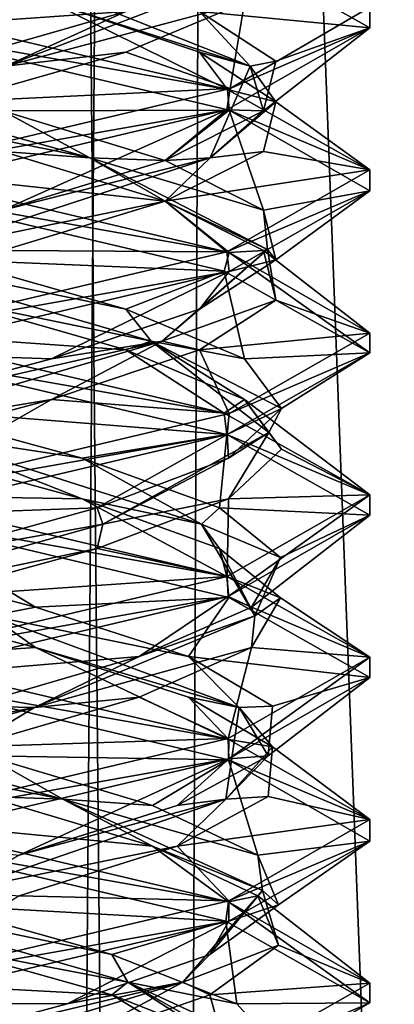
# Model space of a CAD drawing. Header units: millimetres. Extents: x -18.9 to 18.9, y -8.8 to 39.
# Tile 210 of 256: x 0.4 to 1.6, y 17.4 to 20.5. Entities that reach past the tile are written whole.
import ezdxf

# ---------------------------------------------------------------- set-up
doc = ezdxf.new("R2010")
doc.units = ezdxf.units.MM
doc.header["$LTSCALE"] = 41.718519
for name, color, linetype in [('15', 7, 'CONTINUOUS'), ('2029', 7, 'CONTINUOUS'), ('2030', 7, 'CONTINUOUS'), ('2031', 7, 'CONTINUOUS'), ('2041', 7, 'CONTINUOUS'), ('2042', 7, 'CONTINUOUS'), ('2043', 7, 'CONTINUOUS'), ('2052', 7, 'CONTINUOUS'), ('2053', 7, 'CONTINUOUS'), ('2054', 7, 'CONTINUOUS'), ('2055', 7, 'CONTINUOUS'), ('2073', 7, 'CONTINUOUS'), ('2074', 7, 'CONTINUOUS'), ('2075', 7, 'CONTINUOUS'), ('2076', 7, 'CONTINUOUS'), ('2169', 7, 'CONTINUOUS'), ('4', 7, 'CONTINUOUS')]:
    doc.layers.add(name, color=color, linetype=linetype)

msp = doc.modelspace()

# ---------------------------------------------------------------- linework, layer by layer
at = {"layer": '15', "color": 7, "linetype": 'Continuous'}
for points in [[(-5.0238, -3.5, 16.659), (0.4624, -3.5, 17.3939), (-2.2237, 26.4, 17.2571), (-5.0238, -3.5, 16.659)], [(0.4624, -3.5, 17.3939), (0.6996, 26.4, 17.3858), (-2.2237, 26.4, 17.2571), (0.4624, -3.5, 17.3939)], [(0.4624, -3.5, 17.3939), (5.9019, -3.5, 16.3685), (0.6996, 26.4, 17.3858), (0.4624, -3.5, 17.3939)], [(5.9019, -3.5, 16.3685), (3.603, 26.4, 17.0228), (0.6996, 26.4, 17.3858), (5.9019, -3.5, 16.3685)]]:
    msp.add_3dface(points, dxfattribs=at)
at = {"layer": '2029', "color": 7, "linetype": 'Continuous'}
for points in [[(0.8693, 19.9062, -14.1693), (0, 20, -14.8), (0.3697, 20.059, -14.4725), (0.8693, 19.9062, -14.1693)], [(1.0669, 19.7481, -14.3544), (0, 20, -14.8), (0.8693, 19.9062, -14.1693), (1.0669, 19.7481, -14.3544)], [(1.1725, 19.7535, -13.6697), (1.0669, 19.7481, -14.3544), (0.8693, 19.9062, -14.1693), (1.1725, 19.7535, -13.6697)], [(1.5, 19.4997, -13.2987), (1.0669, 19.7481, -14.3544), (1.1725, 19.7535, -13.6697), (1.5, 19.4997, -13.2987)], [(1.2107, 19.6007, -13.0865), (1.5, 19.4997, -13.2987), (1.1725, 19.7535, -13.6697), (1.2107, 19.6007, -13.0865)], [(0.9753, 19.4479, -12.5516), (1.5, 19.4997, -13.2987), (1.2107, 19.6007, -13.0865), (0.9753, 19.4479, -12.5516)], [(1.067, 19.2519, -12.2457), (1.5, 19.4997, -13.2987), (0.9753, 19.4479, -12.5516), (1.067, 19.2519, -12.2457)], [(0.5196, 19.2951, -12.1858), (1.067, 19.2519, -12.2457), (0.9753, 19.4479, -12.5516), (0.5196, 19.2951, -12.1858)], [(-0.0536, 19.1424, -12.0718), (0, 19, -11.8), (0.5196, 19.2951, -12.1858), (-0.0536, 19.1424, -12.0718)], [(0, 19, -11.8), (1.067, 19.2519, -12.2457), (0.5196, 19.2951, -12.1858), (0, 19, -11.8)], [(0.8305, 17.9201, -14.2064), (0, 18, -14.8), (0.3182, 18.0729, -14.4875), (0.8305, 17.9201, -14.2064)], [(1.065, 17.7487, -14.3563), (0, 18, -14.8), (0.8305, 17.9201, -14.2064), (1.065, 17.7487, -14.3563)], [(1.1552, 17.7674, -13.7205), (1.065, 17.7487, -14.3563), (0.8305, 17.9201, -14.2064), (1.1552, 17.7674, -13.7205)], [(1.5, 17.4976, -13.2886), (1.065, 17.7487, -14.3563), (1.1552, 17.7674, -13.7205), (1.5, 17.4976, -13.2886)], [(1.2188, 17.6146, -13.1395), (1.5, 17.4976, -13.2886), (1.1552, 17.7674, -13.7205), (1.2188, 17.6146, -13.1395)], [(1.007, 17.4618, -12.5949), (1.5, 17.4976, -13.2886), (1.2188, 17.6146, -13.1395), (1.007, 17.4618, -12.5949)], [(1.0654, 17.2514, -12.2441), (1.5, 17.4976, -13.2886), (1.007, 17.4618, -12.5949), (1.0654, 17.2514, -12.2441)], [(0.5677, 17.309, -12.2095), (1.0654, 17.2514, -12.2441), (1.007, 17.4618, -12.5949), (0.5677, 17.309, -12.2095)]]:
    msp.add_3dface(points, dxfattribs=at)
at = {"layer": '2030', "color": 7, "linetype": 'Continuous'}
for points in [[(0.6378, 20.0393, -14.3086), (-0.2135, 20.2118, -14.5107), (-0.3779, 20.3213, -14.4319), (0.6378, 20.0393, -14.3086)], [(0.6378, 20.0393, -14.3086), (-0.3779, 20.3213, -14.4319), (0.3697, 20.184, -14.4725), (0.6378, 20.0393, -14.3086)], [(0.3697, 20.059, -14.4725), (-0.2135, 20.2118, -14.5107), (0.6378, 20.0393, -14.3086), (0.3697, 20.059, -14.4725)], [(0.8693, 20.0312, -14.1693), (0.6378, 20.0393, -14.3086), (0.3697, 20.184, -14.4725), (0.8693, 20.0312, -14.1693)], [(0.8693, 19.9062, -14.1693), (0.3697, 20.059, -14.4725), (0.6378, 20.0393, -14.3086), (0.8693, 19.9062, -14.1693)], [(1.1846, 19.7572, -13.4438), (0.8693, 19.9062, -14.1693), (0.6378, 20.0393, -14.3086), (1.1846, 19.7572, -13.4438)], [(1.1846, 19.7572, -13.4438), (0.6378, 20.0393, -14.3086), (1.1725, 19.8785, -13.6697), (1.1846, 19.7572, -13.4438)], [(1.1725, 19.8785, -13.6697), (0.6378, 20.0393, -14.3086), (0.8693, 20.0312, -14.1693), (1.1725, 19.8785, -13.6697)], [(1.1725, 19.7535, -13.6697), (0.8693, 19.9062, -14.1693), (1.1846, 19.7572, -13.4438), (1.1725, 19.7535, -13.6697)], [(1.2107, 19.7257, -13.0865), (1.1846, 19.7572, -13.4438), (1.1725, 19.8785, -13.6697), (1.2107, 19.7257, -13.0865)], [(0.8606, 19.4752, -12.4734), (1.2107, 19.6007, -13.0865), (1.1846, 19.7572, -13.4438), (0.8606, 19.4752, -12.4734)], [(0.8606, 19.4752, -12.4734), (1.1846, 19.7572, -13.4438), (0.9753, 19.5729, -12.5516), (0.8606, 19.4752, -12.4734)], [(0.9753, 19.5729, -12.5516), (1.1846, 19.7572, -13.4438), (1.2107, 19.7257, -13.0865), (0.9753, 19.5729, -12.5516)], [(1.2107, 19.6007, -13.0865), (1.1725, 19.7535, -13.6697), (1.1846, 19.7572, -13.4438), (1.2107, 19.6007, -13.0865)], [(0.9753, 19.4479, -12.5516), (1.2107, 19.6007, -13.0865), (0.8606, 19.4752, -12.4734), (0.9753, 19.4479, -12.5516)], [(0.5196, 19.4201, -12.1858), (0.8606, 19.4752, -12.4734), (0.9753, 19.5729, -12.5516), (0.5196, 19.4201, -12.1858)], [(-0.096, 19.1931, -12.1106), (0.5196, 19.2951, -12.1858), (0.8606, 19.4752, -12.4734), (-0.096, 19.1931, -12.1106)], [(-0.096, 19.1931, -12.1106), (0.8606, 19.4752, -12.4734), (-0.0536, 19.2674, -12.0718), (-0.096, 19.1931, -12.1106)], [(-0.0536, 19.2674, -12.0718), (0.8606, 19.4752, -12.4734), (0.5196, 19.4201, -12.1858), (-0.0536, 19.2674, -12.0718)], [(0.5196, 19.2951, -12.1858), (0.9753, 19.4479, -12.5516), (0.8606, 19.4752, -12.4734), (0.5196, 19.2951, -12.1858)], [(-0.0536, 19.1424, -12.0718), (0.5196, 19.2951, -12.1858), (-0.096, 19.1931, -12.1106), (-0.0536, 19.1424, -12.0718)], [(0.5545, 18.0649, -14.3566), (-0.2661, 18.2257, -14.5002), (-0.4677, 18.347, -14.3978), (0.5545, 18.0649, -14.3566)], [(0.5545, 18.0649, -14.3566), (-0.4677, 18.347, -14.3978), (0.3182, 18.1979, -14.4875), (0.5545, 18.0649, -14.3566)], [(0.3182, 18.0729, -14.4875), (-0.2661, 18.2257, -14.5002), (0.5545, 18.0649, -14.3566), (0.3182, 18.0729, -14.4875)], [(0.8305, 18.0451, -14.2064), (0.5545, 18.0649, -14.3566), (0.3182, 18.1979, -14.4875), (0.8305, 18.0451, -14.2064)], [(0.8305, 17.9201, -14.2064), (0.3182, 18.0729, -14.4875), (0.5545, 18.0649, -14.3566), (0.8305, 17.9201, -14.2064)], [(1.1692, 17.7829, -13.5387), (0.8305, 17.9201, -14.2064), (0.5545, 18.0649, -14.3566), (1.1692, 17.7829, -13.5387)], [(1.1692, 17.7829, -13.5387), (0.5545, 18.0649, -14.3566), (1.1552, 17.8924, -13.7205), (1.1692, 17.7829, -13.5387)], [(1.1552, 17.8924, -13.7205), (0.5545, 18.0649, -14.3566), (0.8305, 18.0451, -14.2064), (1.1552, 17.8924, -13.7205)], [(1.1552, 17.7674, -13.7205), (0.8305, 17.9201, -14.2064), (1.1692, 17.7829, -13.5387), (1.1552, 17.7674, -13.7205)], [(1.2188, 17.7396, -13.1395), (1.1692, 17.7829, -13.5387), (1.1552, 17.8924, -13.7205), (1.2188, 17.7396, -13.1395)], [(0.9243, 17.5008, -12.5453), (1.2188, 17.6146, -13.1395), (1.1692, 17.7829, -13.5387), (0.9243, 17.5008, -12.5453)], [(0.9243, 17.5008, -12.5453), (1.1692, 17.7829, -13.5387), (1.007, 17.5868, -12.5949), (0.9243, 17.5008, -12.5453)], [(1.007, 17.5868, -12.5949), (1.1692, 17.7829, -13.5387), (1.2188, 17.7396, -13.1395), (1.007, 17.5868, -12.5949)], [(1.2188, 17.6146, -13.1395), (1.1552, 17.7674, -13.7205), (1.1692, 17.7829, -13.5387), (1.2188, 17.6146, -13.1395)], [(1.007, 17.4618, -12.5949), (1.2188, 17.6146, -13.1395), (0.9243, 17.5008, -12.5453), (1.007, 17.4618, -12.5949)], [(0.5677, 17.434, -12.2095), (0.9243, 17.5008, -12.5453), (1.007, 17.5868, -12.5949), (0.5677, 17.434, -12.2095)], [(0, 17.2812, -12.0706), (0, 17.2188, -12.1067), (0.9243, 17.5008, -12.5453), (0, 17.2812, -12.0706)], [(0, 17.2188, -12.1067), (0.5677, 17.309, -12.2095), (0.9243, 17.5008, -12.5453), (0, 17.2188, -12.1067)], [(0, 17.2812, -12.0706), (0.9243, 17.5008, -12.5453), (0.5677, 17.434, -12.2095), (0, 17.2812, -12.0706)], [(0.5677, 17.309, -12.2095), (1.007, 17.4618, -12.5949), (0.9243, 17.5008, -12.5453), (0.5677, 17.309, -12.2095)]]:
    msp.add_3dface(points, dxfattribs=at)
at = {"layer": '2031', "color": 7, "linetype": 'Continuous'}
for points in [[(0.3697, 20.184, -14.4725), (0, 20.4375, -14.8), (1.0669, 20.1856, -14.3544), (0.3697, 20.184, -14.4725)], [(0.8693, 20.0312, -14.1693), (0.3697, 20.184, -14.4725), (1.0669, 20.1856, -14.3544), (0.8693, 20.0312, -14.1693)], [(1.1725, 19.8785, -13.6697), (0.8693, 20.0312, -14.1693), (1.0669, 20.1856, -14.3544), (1.1725, 19.8785, -13.6697)], [(1.5, 19.9372, -13.2987), (1.1725, 19.8785, -13.6697), (1.0669, 20.1856, -14.3544), (1.5, 19.9372, -13.2987)], [(1.067, 19.6894, -12.2457), (1.2107, 19.7257, -13.0865), (1.5, 19.9372, -13.2987), (1.067, 19.6894, -12.2457)], [(1.2107, 19.7257, -13.0865), (1.1725, 19.8785, -13.6697), (1.5, 19.9372, -13.2987), (1.2107, 19.7257, -13.0865)], [(0.9753, 19.5729, -12.5516), (1.2107, 19.7257, -13.0865), (1.067, 19.6894, -12.2457), (0.9753, 19.5729, -12.5516)], [(0, 19.4375, -11.8), (0.5196, 19.4201, -12.1858), (1.067, 19.6894, -12.2457), (0, 19.4375, -11.8)], [(0.5196, 19.4201, -12.1858), (0.9753, 19.5729, -12.5516), (1.067, 19.6894, -12.2457), (0.5196, 19.4201, -12.1858)], [(0, 19.4375, -11.8), (-0.0536, 19.2674, -12.0718), (0.5196, 19.4201, -12.1858), (0, 19.4375, -11.8)], [(0.3182, 18.1979, -14.4875), (0, 18.4375, -14.8), (1.065, 18.1862, -14.3563), (0.3182, 18.1979, -14.4875)], [(0.8305, 18.0451, -14.2064), (0.3182, 18.1979, -14.4875), (1.065, 18.1862, -14.3563), (0.8305, 18.0451, -14.2064)], [(1.1552, 17.8924, -13.7205), (0.8305, 18.0451, -14.2064), (1.065, 18.1862, -14.3563), (1.1552, 17.8924, -13.7205)], [(1.5, 17.9351, -13.2886), (1.1552, 17.8924, -13.7205), (1.065, 18.1862, -14.3563), (1.5, 17.9351, -13.2886)], [(1.0654, 17.6889, -12.2441), (1.2188, 17.7396, -13.1395), (1.5, 17.9351, -13.2886), (1.0654, 17.6889, -12.2441)], [(1.2188, 17.7396, -13.1395), (1.1552, 17.8924, -13.7205), (1.5, 17.9351, -13.2886), (1.2188, 17.7396, -13.1395)], [(1.007, 17.5868, -12.5949), (1.2188, 17.7396, -13.1395), (1.0654, 17.6889, -12.2441), (1.007, 17.5868, -12.5949)], [(0, 17.4375, -11.8), (0.5677, 17.434, -12.2095), (1.0654, 17.6889, -12.2441), (0, 17.4375, -11.8)], [(0.5677, 17.434, -12.2095), (1.007, 17.5868, -12.5949), (1.0654, 17.6889, -12.2441), (0.5677, 17.434, -12.2095)], [(0, 17.4375, -11.8), (0, 17.2812, -12.0706), (0.5677, 17.434, -12.2095), (0, 17.4375, -11.8)]]:
    msp.add_3dface(points, dxfattribs=at)
at = {"layer": '2041', "color": 7, "linetype": 'Continuous'}
for points in [[(0, 20.5, -14.8), (0.5196, 20.5174, -14.4142), (1.0613, 20.2498, -14.36), (0, 20.5, -14.8)], [(0.5196, 20.5174, -14.4142), (0.9753, 20.3646, -14.0484), (1.0613, 20.2498, -14.36), (0.5196, 20.5174, -14.4142)], [(0.9753, 20.3646, -14.0484), (1.2107, 20.2118, -13.5135), (1.0613, 20.2498, -14.36), (0.9753, 20.3646, -14.0484)], [(1.0613, 20.2498, -14.36), (1.2107, 20.2118, -13.5135), (1.5, 20.0021, -13.3098), (1.0613, 20.2498, -14.36)], [(1.2107, 20.2118, -13.5135), (1.1725, 20.059, -12.9303), (1.5, 20.0021, -13.3098), (1.2107, 20.2118, -13.5135)], [(1.1725, 20.059, -12.9303), (0.8693, 19.9062, -12.4307), (1.5, 20.0021, -13.3098), (1.1725, 20.059, -12.9303)], [(1.5, 20.0021, -13.3098), (0.8693, 19.9062, -12.4307), (1.0602, 19.7499, -12.2389), (1.5, 20.0021, -13.3098)], [(0.8693, 19.9062, -12.4307), (0.3697, 19.7535, -12.1275), (1.0602, 19.7499, -12.2389), (0.8693, 19.9062, -12.4307)], [(0.3697, 19.7535, -12.1275), (0, 19.5, -11.8), (1.0602, 19.7499, -12.2389), (0.3697, 19.7535, -12.1275)], [(0.4705, 18.5312, -14.4358), (0, 18.5, -14.8), (-0.1071, 18.684, -14.5247), (0.4705, 18.5312, -14.4358)], [(1.0662, 18.2483, -14.3551), (0, 18.5, -14.8), (0.4705, 18.5312, -14.4358), (1.0662, 18.2483, -14.3551)], [(0.9417, 18.3785, -14.0902), (1.0662, 18.2483, -14.3551), (0.4705, 18.5312, -14.4358), (0.9417, 18.3785, -14.0902)], [(1.2002, 18.2257, -13.5661), (1.0662, 18.2483, -14.3551), (0.9417, 18.3785, -14.0902), (1.2002, 18.2257, -13.5661)], [(1.5, 18.0018, -13.3084), (1.0662, 18.2483, -14.3551), (1.2002, 18.2257, -13.5661), (1.5, 18.0018, -13.3084)], [(1.1875, 18.0729, -12.9818), (1.5, 18.0018, -13.3084), (1.2002, 18.2257, -13.5661), (1.1875, 18.0729, -12.9818)], [(0.9064, 17.9201, -12.4695), (1.5, 18.0018, -13.3084), (1.1875, 18.0729, -12.9818), (0.9064, 17.9201, -12.4695)], [(1.0662, 17.7517, -12.2449), (1.5, 18.0018, -13.3084), (0.9064, 17.9201, -12.4695), (1.0662, 17.7517, -12.2449)], [(0.4205, 17.7674, -12.1448), (1.0662, 17.7517, -12.2449), (0.9064, 17.9201, -12.4695), (0.4205, 17.7674, -12.1448)], [(0, 17.5, -11.8), (1.0662, 17.7517, -12.2449), (0.4205, 17.7674, -12.1448), (0, 17.5, -11.8)]]:
    msp.add_3dface(points, dxfattribs=at)
at = {"layer": '2042', "color": 7, "linetype": 'Continuous'}
for points in [[(1.1319, 20.3213, -13.6779), (0.5196, 20.5174, -14.4142), (0.4231, 20.6034, -14.4157), (1.1319, 20.3213, -13.6779)], [(1.1319, 20.3213, -13.6779), (0.4231, 20.6034, -14.4157), (0.9753, 20.4896, -14.0484), (1.1319, 20.3213, -13.6779)], [(0.9753, 20.3646, -14.0484), (0.5196, 20.5174, -14.4142), (1.1319, 20.3213, -13.6779), (0.9753, 20.3646, -14.0484)], [(1.2107, 20.3368, -13.5135), (1.1319, 20.3213, -13.6779), (0.9753, 20.4896, -14.0484), (1.2107, 20.3368, -13.5135)], [(1.2107, 20.2118, -13.5135), (0.9753, 20.3646, -14.0484), (1.1319, 20.3213, -13.6779), (1.2107, 20.2118, -13.5135)], [(1.0086, 20.0393, -12.6622), (1.2107, 20.2118, -13.5135), (1.1319, 20.3213, -13.6779), (1.0086, 20.0393, -12.6622)], [(1.0086, 20.0393, -12.6622), (1.1319, 20.3213, -13.6779), (1.1725, 20.184, -12.9303), (1.0086, 20.0393, -12.6622)], [(1.1725, 20.184, -12.9303), (1.1319, 20.3213, -13.6779), (1.2107, 20.3368, -13.5135), (1.1725, 20.184, -12.9303)], [(1.1725, 20.059, -12.9303), (1.2107, 20.2118, -13.5135), (1.0086, 20.0393, -12.6622), (1.1725, 20.059, -12.9303)], [(0.8693, 20.0312, -12.4307), (1.0086, 20.0393, -12.6622), (1.1725, 20.184, -12.9303), (0.8693, 20.0312, -12.4307)], [(0.1438, 19.7572, -12.1154), (0.8693, 19.9062, -12.4307), (1.0086, 20.0393, -12.6622), (0.1438, 19.7572, -12.1154)], [(0.1438, 19.7572, -12.1154), (1.0086, 20.0393, -12.6622), (0.3697, 19.8785, -12.1275), (0.1438, 19.7572, -12.1154)], [(0.3697, 19.8785, -12.1275), (1.0086, 20.0393, -12.6622), (0.8693, 20.0312, -12.4307), (0.3697, 19.8785, -12.1275)], [(0.8693, 19.9062, -12.4307), (1.1725, 20.059, -12.9303), (1.0086, 20.0393, -12.6622), (0.8693, 19.9062, -12.4307)], [(0.3697, 19.7535, -12.1275), (0.8693, 19.9062, -12.4307), (0.1438, 19.7572, -12.1154), (0.3697, 19.7535, -12.1275)], [(0.4705, 18.6562, -14.4358), (0.332, 18.629, -14.4462), (-0.1071, 18.809, -14.5247), (0.4705, 18.6562, -14.4358)], [(0.4705, 18.5312, -14.4358), (-0.1071, 18.684, -14.5247), (0.332, 18.629, -14.4462), (0.4705, 18.5312, -14.4358)], [(0.9417, 18.5035, -14.0902), (0.332, 18.629, -14.4462), (0.4705, 18.6562, -14.4358), (0.9417, 18.5035, -14.0902)], [(1.0978, 18.347, -13.7677), (0.4705, 18.5312, -14.4358), (0.332, 18.629, -14.4462), (1.0978, 18.347, -13.7677)], [(1.0978, 18.347, -13.7677), (0.332, 18.629, -14.4462), (0.9417, 18.5035, -14.0902), (1.0978, 18.347, -13.7677)], [(0.9417, 18.3785, -14.0902), (0.4705, 18.5312, -14.4358), (1.0978, 18.347, -13.7677), (0.9417, 18.3785, -14.0902)], [(1.2002, 18.3507, -13.5661), (1.0978, 18.347, -13.7677), (0.9417, 18.5035, -14.0902), (1.2002, 18.3507, -13.5661)], [(1.2002, 18.2257, -13.5661), (0.9417, 18.3785, -14.0902), (1.0978, 18.347, -13.7677), (1.2002, 18.2257, -13.5661)], [(1.0566, 18.0649, -12.7455), (1.2002, 18.2257, -13.5661), (1.0978, 18.347, -13.7677), (1.0566, 18.0649, -12.7455)], [(1.0566, 18.0649, -12.7455), (1.0978, 18.347, -13.7677), (1.1875, 18.1979, -12.9818), (1.0566, 18.0649, -12.7455)], [(1.1875, 18.1979, -12.9818), (1.0978, 18.347, -13.7677), (1.2002, 18.3507, -13.5661), (1.1875, 18.1979, -12.9818)], [(1.1875, 18.0729, -12.9818), (1.2002, 18.2257, -13.5661), (1.0566, 18.0649, -12.7455), (1.1875, 18.0729, -12.9818)], [(0.9064, 18.0451, -12.4695), (1.0566, 18.0649, -12.7455), (1.1875, 18.1979, -12.9818), (0.9064, 18.0451, -12.4695)], [(0.9064, 17.9201, -12.4695), (1.1875, 18.0729, -12.9818), (1.0566, 18.0649, -12.7455), (0.9064, 17.9201, -12.4695)], [(0.2387, 17.7829, -12.1308), (0.9064, 17.9201, -12.4695), (1.0566, 18.0649, -12.7455), (0.2387, 17.7829, -12.1308)], [(0.2387, 17.7829, -12.1308), (1.0566, 18.0649, -12.7455), (0.4205, 17.8924, -12.1448), (0.2387, 17.7829, -12.1308)], [(0.4205, 17.8924, -12.1448), (1.0566, 18.0649, -12.7455), (0.9064, 18.0451, -12.4695), (0.4205, 17.8924, -12.1448)], [(0.4205, 17.7674, -12.1448), (0.9064, 17.9201, -12.4695), (0.2387, 17.7829, -12.1308), (0.4205, 17.7674, -12.1448)]]:
    msp.add_3dface(points, dxfattribs=at)
at = {"layer": '2043', "color": 7, "linetype": 'Continuous'}
for points in [[(1.5, 20.4396, -13.3098), (0.9753, 20.4896, -14.0484), (1.0613, 20.6873, -14.36), (1.5, 20.4396, -13.3098)], [(1.2107, 20.3368, -13.5135), (0.9753, 20.4896, -14.0484), (1.5, 20.4396, -13.3098), (1.2107, 20.3368, -13.5135)], [(1.0602, 20.1874, -12.2389), (1.1725, 20.184, -12.9303), (1.5, 20.4396, -13.3098), (1.0602, 20.1874, -12.2389)], [(1.1725, 20.184, -12.9303), (1.2107, 20.3368, -13.5135), (1.5, 20.4396, -13.3098), (1.1725, 20.184, -12.9303)], [(0, 19.9375, -11.8), (0.3697, 19.8785, -12.1275), (1.0602, 20.1874, -12.2389), (0, 19.9375, -11.8)], [(0.3697, 19.8785, -12.1275), (0.8693, 20.0312, -12.4307), (1.0602, 20.1874, -12.2389), (0.3697, 19.8785, -12.1275)], [(0.8693, 20.0312, -12.4307), (1.1725, 20.184, -12.9303), (1.0602, 20.1874, -12.2389), (0.8693, 20.0312, -12.4307)], [(0, 18.9375, -14.8), (0.4705, 18.6562, -14.4358), (-0.1071, 18.809, -14.5247), (0, 18.9375, -14.8)], [(0.4705, 18.6562, -14.4358), (0, 18.9375, -14.8), (1.0662, 18.6858, -14.3551), (0.4705, 18.6562, -14.4358)], [(0.9417, 18.5035, -14.0902), (0.4705, 18.6562, -14.4358), (1.0662, 18.6858, -14.3551), (0.9417, 18.5035, -14.0902)], [(1.5, 18.4393, -13.3084), (0.9417, 18.5035, -14.0902), (1.0662, 18.6858, -14.3551), (1.5, 18.4393, -13.3084)], [(1.2002, 18.3507, -13.5661), (0.9417, 18.5035, -14.0902), (1.5, 18.4393, -13.3084), (1.2002, 18.3507, -13.5661)], [(1.0662, 18.1892, -12.2449), (1.1875, 18.1979, -12.9818), (1.5, 18.4393, -13.3084), (1.0662, 18.1892, -12.2449)], [(1.1875, 18.1979, -12.9818), (1.2002, 18.3507, -13.5661), (1.5, 18.4393, -13.3084), (1.1875, 18.1979, -12.9818)], [(0.9064, 18.0451, -12.4695), (1.1875, 18.1979, -12.9818), (1.0662, 18.1892, -12.2449), (0.9064, 18.0451, -12.4695)], [(0, 17.9375, -11.8), (0.4205, 17.8924, -12.1448), (1.0662, 18.1892, -12.2449), (0, 17.9375, -11.8)], [(0.4205, 17.8924, -12.1448), (0.9064, 18.0451, -12.4695), (1.0662, 18.1892, -12.2449), (0.4205, 17.8924, -12.1448)]]:
    msp.add_3dface(points, dxfattribs=at)
at = {"layer": '2052', "color": 7, "linetype": 'Continuous'}
msp.add_3dface([(0, 17.2812, -14.5294), (0, 17.4375, -14.8), (0.5843, 17.3101, -14.6815), (0, 17.2812, -14.5294)], dxfattribs=at)
at = {"layer": '2053', "color": 7, "linetype": 'Continuous'}
for points in [[(1.1142, 20.5174, -12.7804), (0.7484, 20.3646, -12.3247), (1.0695, 20.2526, -12.2482), (1.1142, 20.5174, -12.7804)], [(1.4999, 20.5034, -13.316), (1.1142, 20.5174, -12.7804), (1.0695, 20.2526, -12.2482), (1.4999, 20.5034, -13.316)], [(0.7484, 20.3646, -12.3247), (0.2135, 20.2118, -12.0893), (1.0695, 20.2526, -12.2482), (0.7484, 20.3646, -12.3247)], [(0.2135, 20.2118, -12.0893), (0, 20, -11.8), (1.0695, 20.2526, -12.2482), (0.2135, 20.2118, -12.0893)], [(0.6147, 18.9896, -14.3647), (0, 19, -14.8), (0.0536, 19.1424, -14.5282), (0.6147, 18.9896, -14.3647)], [(0, 19, -14.8), (0.6147, 18.9896, -14.3647), (1.0594, 18.7504, -14.3619), (0, 19, -14.8)], [(0.6147, 18.9896, -14.3647), (1.0368, 18.8368, -13.9605), (1.0594, 18.7504, -14.3619), (0.6147, 18.9896, -14.3647)], [(1.0368, 18.8368, -13.9605), (1.2247, 18.684, -13.4071), (1.0594, 18.7504, -14.3619), (1.0368, 18.8368, -13.9605)], [(1.0594, 18.7504, -14.3619), (1.2247, 18.684, -13.4071), (1.5, 18.5017, -13.3079), (1.0594, 18.7504, -14.3619)], [(1.2247, 18.684, -13.4071), (1.1358, 18.5312, -12.8295), (1.5, 18.5017, -13.3079), (1.2247, 18.684, -13.4071)], [(1.1358, 18.5312, -12.8295), (0.7902, 18.3785, -12.3583), (1.0636, 18.2509, -12.2423), (1.1358, 18.5312, -12.8295)], [(1.5, 18.5017, -13.3079), (1.1358, 18.5312, -12.8295), (1.0636, 18.2509, -12.2423), (1.5, 18.5017, -13.3079)], [(0.7902, 18.3785, -12.3583), (0.2661, 18.2257, -12.0998), (1.0636, 18.2509, -12.2423), (0.7902, 18.3785, -12.3583)], [(0.2661, 18.2257, -12.0998), (0, 18, -11.8), (1.0636, 18.2509, -12.2423), (0.2661, 18.2257, -12.0998)]]:
    msp.add_3dface(points, dxfattribs=at)
at = {"layer": '2054', "color": 7, "linetype": 'Continuous'}
for points in [[(0.3779, 20.3213, -12.1681), (1.1142, 20.5174, -12.7804), (1.1157, 20.6034, -12.8769), (0.3779, 20.3213, -12.1681)], [(0.3779, 20.3213, -12.1681), (1.1157, 20.6034, -12.8769), (0.7484, 20.4896, -12.3247), (0.3779, 20.3213, -12.1681)], [(0.7484, 20.3646, -12.3247), (1.1142, 20.5174, -12.7804), (0.3779, 20.3213, -12.1681), (0.7484, 20.3646, -12.3247)], [(0.2135, 20.3368, -12.0893), (0.3779, 20.3213, -12.1681), (0.7484, 20.4896, -12.3247), (0.2135, 20.3368, -12.0893)], [(0.2135, 20.2118, -12.0893), (0.7484, 20.3646, -12.3247), (0.3779, 20.3213, -12.1681), (0.2135, 20.2118, -12.0893)], [(0.6147, 19.1146, -14.3647), (0.096, 19.1931, -14.4894), (0.0536, 19.2674, -14.5282), (0.6147, 19.1146, -14.3647)], [(0.6147, 18.9896, -14.3647), (0.0536, 19.1424, -14.5282), (0.096, 19.1931, -14.4894), (0.6147, 18.9896, -14.3647)], [(0.9821, 18.9111, -13.9779), (0.6147, 18.9896, -14.3647), (0.096, 19.1931, -14.4894), (0.9821, 18.9111, -13.9779)], [(0.9821, 18.9111, -13.9779), (0.096, 19.1931, -14.4894), (0.6147, 19.1146, -14.3647), (0.9821, 18.9111, -13.9779)], [(1.0368, 18.9618, -13.9605), (0.9821, 18.9111, -13.9779), (0.6147, 19.1146, -14.3647), (1.0368, 18.9618, -13.9605)], [(1.0368, 18.8368, -13.9605), (0.6147, 18.9896, -14.3647), (0.9821, 18.9111, -13.9779), (1.0368, 18.8368, -13.9605)], [(1.2247, 18.809, -13.4071), (0.9821, 18.9111, -13.9779), (1.0368, 18.9618, -13.9605), (1.2247, 18.809, -13.4071)], [(1.1462, 18.629, -12.968), (1.0368, 18.8368, -13.9605), (0.9821, 18.9111, -13.9779), (1.1462, 18.629, -12.968)], [(1.1462, 18.629, -12.968), (0.9821, 18.9111, -13.9779), (1.2247, 18.809, -13.4071), (1.1462, 18.629, -12.968)], [(1.2247, 18.684, -13.4071), (1.0368, 18.8368, -13.9605), (1.1462, 18.629, -12.968), (1.2247, 18.684, -13.4071)], [(1.1358, 18.6562, -12.8295), (1.1462, 18.629, -12.968), (1.2247, 18.809, -13.4071), (1.1358, 18.6562, -12.8295)], [(1.1358, 18.5312, -12.8295), (1.2247, 18.684, -13.4071), (1.1462, 18.629, -12.968), (1.1358, 18.5312, -12.8295)], [(0.7902, 18.5035, -12.3583), (1.1462, 18.629, -12.968), (1.1358, 18.6562, -12.8295), (0.7902, 18.5035, -12.3583)], [(0.4677, 18.347, -12.2022), (1.1358, 18.5312, -12.8295), (1.1462, 18.629, -12.968), (0.4677, 18.347, -12.2022)], [(0.4677, 18.347, -12.2022), (1.1462, 18.629, -12.968), (0.7902, 18.5035, -12.3583), (0.4677, 18.347, -12.2022)], [(0.7902, 18.3785, -12.3583), (1.1358, 18.5312, -12.8295), (0.4677, 18.347, -12.2022), (0.7902, 18.3785, -12.3583)], [(0.2661, 18.3507, -12.0998), (0.4677, 18.347, -12.2022), (0.7902, 18.5035, -12.3583), (0.2661, 18.3507, -12.0998)], [(0.2661, 18.2257, -12.0998), (0.7902, 18.3785, -12.3583), (0.4677, 18.347, -12.2022), (0.2661, 18.2257, -12.0998)], [(-0.5545, 18.0649, -12.2434), (0.2661, 18.2257, -12.0998), (0.4677, 18.347, -12.2022), (-0.5545, 18.0649, -12.2434)], [(-0.5545, 18.0649, -12.2434), (0.4677, 18.347, -12.2022), (-0.3182, 18.1979, -12.1125), (-0.5545, 18.0649, -12.2434)], [(-0.3182, 18.1979, -12.1125), (0.4677, 18.347, -12.2022), (0.2661, 18.3507, -12.0998), (-0.3182, 18.1979, -12.1125)]]:
    msp.add_3dface(points, dxfattribs=at)
at = {"layer": '2055', "color": 7, "linetype": 'Continuous'}
for points in [[(0, 20.4375, -11.8), (0.7484, 20.4896, -12.3247), (1.0695, 20.6901, -12.2482), (0, 20.4375, -11.8)], [(0, 20.4375, -11.8), (0.2135, 20.3368, -12.0893), (0.7484, 20.4896, -12.3247), (0, 20.4375, -11.8)], [(0.0536, 19.2674, -14.5282), (0, 19.4375, -14.8), (1.0594, 19.1879, -14.3619), (0.0536, 19.2674, -14.5282)], [(0.6147, 19.1146, -14.3647), (0.0536, 19.2674, -14.5282), (1.0594, 19.1879, -14.3619), (0.6147, 19.1146, -14.3647)], [(1.0368, 18.9618, -13.9605), (0.6147, 19.1146, -14.3647), (1.0594, 19.1879, -14.3619), (1.0368, 18.9618, -13.9605)], [(1.5, 18.9392, -13.3079), (1.0368, 18.9618, -13.9605), (1.0594, 19.1879, -14.3619), (1.5, 18.9392, -13.3079)], [(1.2247, 18.809, -13.4071), (1.0368, 18.9618, -13.9605), (1.5, 18.9392, -13.3079), (1.2247, 18.809, -13.4071)], [(1.0636, 18.6884, -12.2423), (1.1358, 18.6562, -12.8295), (1.5, 18.9392, -13.3079), (1.0636, 18.6884, -12.2423)], [(1.1358, 18.6562, -12.8295), (1.2247, 18.809, -13.4071), (1.5, 18.9392, -13.3079), (1.1358, 18.6562, -12.8295)], [(0, 18.4375, -11.8), (0.7902, 18.5035, -12.3583), (1.0636, 18.6884, -12.2423), (0, 18.4375, -11.8)], [(0.7902, 18.5035, -12.3583), (1.1358, 18.6562, -12.8295), (1.0636, 18.6884, -12.2423), (0.7902, 18.5035, -12.3583)], [(0, 18.4375, -11.8), (0.2661, 18.3507, -12.0998), (0.7902, 18.5035, -12.3583), (0, 18.4375, -11.8)]]:
    msp.add_3dface(points, dxfattribs=at)
at = {"layer": '2073', "color": 7, "linetype": 'Continuous'}
msp.add_3dface([(1.0615, 17.1878, -12.2402), (1.2294, 17.2812, -13.3), (1.5, 17.4375, -13.3), (1.0615, 17.1878, -12.2402)], dxfattribs=at)
at = {"layer": '2074', "color": 7, "linetype": 'Continuous'}
for points in [[(0.7484, 19.4479, -14.2753), (0, 19.5, -14.8), (0.2135, 19.6007, -14.5107), (0.7484, 19.4479, -14.2753)], [(0, 19.5, -14.8), (0.7484, 19.4479, -14.2753), (1.0513, 19.2528, -14.3699), (0, 19.5, -14.8)], [(0.7484, 19.4479, -14.2753), (1.1142, 19.2951, -13.8196), (1.0513, 19.2528, -14.3699), (0.7484, 19.4479, -14.2753)], [(1.0513, 19.2528, -14.3699), (1.1142, 19.2951, -13.8196), (1.5, 19.0013, -13.3062), (1.0513, 19.2528, -14.3699)], [(1.1142, 19.2951, -13.8196), (1.2282, 19.1424, -13.2464), (1.5, 19.0013, -13.3062), (1.1142, 19.2951, -13.8196)], [(1.2282, 19.1424, -13.2464), (1.0647, 18.9896, -12.6853), (1.5, 19.0013, -13.3062), (1.2282, 19.1424, -13.2464)], [(1.0647, 18.9896, -12.6853), (0.6605, 18.8368, -12.2632), (1.0608, 18.75, -12.2395), (1.0647, 18.9896, -12.6853)], [(1.5, 19.0013, -13.3062), (1.0647, 18.9896, -12.6853), (1.0608, 18.75, -12.2395), (1.5, 19.0013, -13.3062)], [(0.6605, 18.8368, -12.2632), (0.1071, 18.684, -12.0753), (1.0608, 18.75, -12.2395), (0.6605, 18.8368, -12.2632)], [(0.1071, 18.684, -12.0753), (0, 18.5, -11.8), (1.0608, 18.75, -12.2395), (0.1071, 18.684, -12.0753)], [(0.7051, 17.4618, -14.307), (0, 17.5, -14.8), (0.1605, 17.6146, -14.5188), (0.7051, 17.4618, -14.307)], [(0, 17.5, -14.8), (0.7051, 17.4618, -14.307), (1.0567, 17.2512, -14.3646), (0, 17.5, -14.8)], [(0.7051, 17.4618, -14.307), (1.0905, 17.309, -13.8677), (1.0567, 17.2512, -14.3646), (0.7051, 17.4618, -14.307)]]:
    msp.add_3dface(points, dxfattribs=at)
at = {"layer": '2075', "color": 7, "linetype": 'Continuous'}
for points in [[(0.8266, 19.4752, -14.1606), (0.2135, 19.6007, -14.5107), (-0.1438, 19.7572, -14.4846), (0.8266, 19.4752, -14.1606)], [(0.8266, 19.4752, -14.1606), (-0.1438, 19.7572, -14.4846), (0.7484, 19.5729, -14.2753), (0.8266, 19.4752, -14.1606)], [(0.7484, 19.5729, -14.2753), (-0.1438, 19.7572, -14.4846), (0.2135, 19.7257, -14.5107), (0.7484, 19.5729, -14.2753)], [(0.7484, 19.4479, -14.2753), (0.2135, 19.6007, -14.5107), (0.8266, 19.4752, -14.1606), (0.7484, 19.4479, -14.2753)], [(1.1142, 19.4201, -13.8196), (0.8266, 19.4752, -14.1606), (0.7484, 19.5729, -14.2753), (1.1142, 19.4201, -13.8196)], [(1.1142, 19.2951, -13.8196), (0.7484, 19.4479, -14.2753), (0.8266, 19.4752, -14.1606), (1.1142, 19.2951, -13.8196)], [(1.1894, 19.1931, -13.204), (1.1142, 19.2951, -13.8196), (0.8266, 19.4752, -14.1606), (1.1894, 19.1931, -13.204)], [(1.1894, 19.1931, -13.204), (0.8266, 19.4752, -14.1606), (1.2282, 19.2674, -13.2464), (1.1894, 19.1931, -13.204)], [(1.2282, 19.2674, -13.2464), (0.8266, 19.4752, -14.1606), (1.1142, 19.4201, -13.8196), (1.2282, 19.2674, -13.2464)], [(1.2282, 19.1424, -13.2464), (1.1142, 19.2951, -13.8196), (1.1894, 19.1931, -13.204), (1.2282, 19.1424, -13.2464)], [(1.0647, 19.1146, -12.6853), (1.1894, 19.1931, -13.204), (1.2282, 19.2674, -13.2464), (1.0647, 19.1146, -12.6853)], [(0.6779, 18.9111, -12.3179), (1.0647, 18.9896, -12.6853), (1.1894, 19.1931, -13.204), (0.6779, 18.9111, -12.3179)], [(0.6779, 18.9111, -12.3179), (1.1894, 19.1931, -13.204), (1.0647, 19.1146, -12.6853), (0.6779, 18.9111, -12.3179)], [(1.0647, 18.9896, -12.6853), (1.2282, 19.1424, -13.2464), (1.1894, 19.1931, -13.204), (1.0647, 18.9896, -12.6853)], [(0.6605, 18.9618, -12.2632), (0.6779, 18.9111, -12.3179), (1.0647, 19.1146, -12.6853), (0.6605, 18.9618, -12.2632)], [(0.6605, 18.8368, -12.2632), (1.0647, 18.9896, -12.6853), (0.6779, 18.9111, -12.3179), (0.6605, 18.8368, -12.2632)], [(0.1071, 18.809, -12.0753), (0.6779, 18.9111, -12.3179), (0.6605, 18.9618, -12.2632), (0.1071, 18.809, -12.0753)], [(-0.332, 18.629, -12.1538), (0.6605, 18.8368, -12.2632), (0.6779, 18.9111, -12.3179), (-0.332, 18.629, -12.1538)], [(-0.332, 18.629, -12.1538), (0.6779, 18.9111, -12.3179), (0.1071, 18.809, -12.0753), (-0.332, 18.629, -12.1538)], [(0.1071, 18.684, -12.0753), (0.6605, 18.8368, -12.2632), (-0.332, 18.629, -12.1538), (0.1071, 18.684, -12.0753)], [(0.7547, 17.5008, -14.2243), (0.1605, 17.6146, -14.5188), (-0.2387, 17.7829, -14.4692), (0.7547, 17.5008, -14.2243)], [(0.7547, 17.5008, -14.2243), (-0.2387, 17.7829, -14.4692), (0.7051, 17.5868, -14.307), (0.7547, 17.5008, -14.2243)], [(0.7051, 17.5868, -14.307), (-0.2387, 17.7829, -14.4692), (0.1605, 17.7396, -14.5188), (0.7051, 17.5868, -14.307)], [(0.7051, 17.4618, -14.307), (0.1605, 17.6146, -14.5188), (0.7547, 17.5008, -14.2243), (0.7051, 17.4618, -14.307)], [(1.0905, 17.434, -13.8677), (0.7547, 17.5008, -14.2243), (0.7051, 17.5868, -14.307), (1.0905, 17.434, -13.8677)], [(1.0905, 17.309, -13.8677), (0.7051, 17.4618, -14.307), (0.7547, 17.5008, -14.2243), (1.0905, 17.309, -13.8677)], [(1.2294, 17.2812, -13.3), (1.1933, 17.2188, -13.3), (0.7547, 17.5008, -14.2243), (1.2294, 17.2812, -13.3)], [(1.1933, 17.2188, -13.3), (1.0905, 17.309, -13.8677), (0.7547, 17.5008, -14.2243), (1.1933, 17.2188, -13.3)], [(1.2294, 17.2812, -13.3), (0.7547, 17.5008, -14.2243), (1.0905, 17.434, -13.8677), (1.2294, 17.2812, -13.3)]]:
    msp.add_3dface(points, dxfattribs=at)
at = {"layer": '2076', "color": 7, "linetype": 'Continuous'}
for points in [[(0.2135, 19.7257, -14.5107), (0, 19.9375, -14.8), (1.0513, 19.6903, -14.3699), (0.2135, 19.7257, -14.5107)], [(0.7484, 19.5729, -14.2753), (0.2135, 19.7257, -14.5107), (1.0513, 19.6903, -14.3699), (0.7484, 19.5729, -14.2753)], [(1.1142, 19.4201, -13.8196), (0.7484, 19.5729, -14.2753), (1.0513, 19.6903, -14.3699), (1.1142, 19.4201, -13.8196)], [(1.5, 19.4388, -13.3062), (1.1142, 19.4201, -13.8196), (1.0513, 19.6903, -14.3699), (1.5, 19.4388, -13.3062)], [(1.0608, 19.1875, -12.2395), (1.2282, 19.2674, -13.2464), (1.5, 19.4388, -13.3062), (1.0608, 19.1875, -12.2395)], [(1.2282, 19.2674, -13.2464), (1.1142, 19.4201, -13.8196), (1.5, 19.4388, -13.3062), (1.2282, 19.2674, -13.2464)], [(1.0647, 19.1146, -12.6853), (1.2282, 19.2674, -13.2464), (1.0608, 19.1875, -12.2395), (1.0647, 19.1146, -12.6853)], [(0, 18.9375, -11.8), (0.6605, 18.9618, -12.2632), (1.0608, 19.1875, -12.2395), (0, 18.9375, -11.8)], [(0.6605, 18.9618, -12.2632), (1.0647, 19.1146, -12.6853), (1.0608, 19.1875, -12.2395), (0.6605, 18.9618, -12.2632)], [(0, 18.9375, -11.8), (0.1071, 18.809, -12.0753), (0.6605, 18.9618, -12.2632), (0, 18.9375, -11.8)], [(0.1605, 17.7396, -14.5188), (0, 17.9375, -14.8), (1.0567, 17.6887, -14.3646), (0.1605, 17.7396, -14.5188)], [(0.7051, 17.5868, -14.307), (0.1605, 17.7396, -14.5188), (1.0567, 17.6887, -14.3646), (0.7051, 17.5868, -14.307)], [(1.0905, 17.434, -13.8677), (0.7051, 17.5868, -14.307), (1.0567, 17.6887, -14.3646), (1.0905, 17.434, -13.8677)], [(1.5, 17.4375, -13.3), (1.0905, 17.434, -13.8677), (1.0567, 17.6887, -14.3646), (1.5, 17.4375, -13.3)], [(1.5, 17.4375, -13.3), (1.2294, 17.2812, -13.3), (1.0905, 17.434, -13.8677), (1.5, 17.4375, -13.3)]]:
    msp.add_3dface(points, dxfattribs=at)
at = {"layer": '2169', "color": 7, "linetype": 'Continuous'}
for points in [[(0, 20.5, -11.8), (0, 20.4375, -11.8), (1.0695, 20.6901, -12.2482), (0, 20.5, -11.8)], [(1.5, 20.4396, -13.3098), (1.0613, 20.6873, -14.36), (1.4999, 20.5034, -13.316), (1.5, 20.4396, -13.3098)], [(0, 20.4375, -14.8), (0, 20.5, -14.8), (1.0613, 20.2498, -14.36), (0, 20.4375, -14.8)], [(1.5, 20.4396, -13.3098), (1.4999, 20.5034, -13.316), (1.0695, 20.2526, -12.2482), (1.5, 20.4396, -13.3098)], [(1.0669, 20.1856, -14.3544), (0, 20.4375, -14.8), (1.0613, 20.2498, -14.36), (1.0669, 20.1856, -14.3544)], [(1.0602, 20.1874, -12.2389), (1.5, 20.4396, -13.3098), (1.0695, 20.2526, -12.2482), (1.0602, 20.1874, -12.2389)], [(0, 20, -11.8), (1.0602, 20.1874, -12.2389), (1.0695, 20.2526, -12.2482), (0, 20, -11.8)], [(1.0669, 20.1856, -14.3544), (1.0613, 20.2498, -14.36), (1.5, 20.0021, -13.3098), (1.0669, 20.1856, -14.3544)], [(0, 20, -11.8), (0, 19.9375, -11.8), (1.0602, 20.1874, -12.2389), (0, 20, -11.8)], [(1.5, 19.9372, -13.2987), (1.0669, 20.1856, -14.3544), (1.5, 20.0021, -13.3098), (1.5, 19.9372, -13.2987)], [(0, 19.9375, -14.8), (0, 20, -14.8), (1.0669, 19.7481, -14.3544), (0, 19.9375, -14.8)], [(1.5, 19.9372, -13.2987), (1.5, 20.0021, -13.3098), (1.0602, 19.7499, -12.2389), (1.5, 19.9372, -13.2987)], [(0, 19.9375, -14.8), (1.0669, 19.7481, -14.3544), (1.0513, 19.6903, -14.3699), (0, 19.9375, -14.8)], [(1.067, 19.6894, -12.2457), (1.5, 19.9372, -13.2987), (1.0602, 19.7499, -12.2389), (1.067, 19.6894, -12.2457)], [(0, 19.5, -11.8), (1.067, 19.6894, -12.2457), (1.0602, 19.7499, -12.2389), (0, 19.5, -11.8)], [(1.0669, 19.7481, -14.3544), (1.5, 19.4388, -13.3062), (1.0513, 19.6903, -14.3699), (1.0669, 19.7481, -14.3544)], [(1.0669, 19.7481, -14.3544), (1.5, 19.4997, -13.2987), (1.5, 19.4388, -13.3062), (1.0669, 19.7481, -14.3544)], [(0, 19.5, -11.8), (0, 19.4375, -11.8), (1.067, 19.6894, -12.2457), (0, 19.5, -11.8)], [(0, 19.4375, -14.8), (0, 19.5, -14.8), (1.0513, 19.2528, -14.3699), (0, 19.4375, -14.8)], [(1.5, 19.4997, -13.2987), (1.067, 19.2519, -12.2457), (1.5, 19.4388, -13.3062), (1.5, 19.4997, -13.2987)], [(1.0594, 19.1879, -14.3619), (0, 19.4375, -14.8), (1.0513, 19.2528, -14.3699), (1.0594, 19.1879, -14.3619)], [(1.067, 19.2519, -12.2457), (1.0608, 19.1875, -12.2395), (1.5, 19.4388, -13.3062), (1.067, 19.2519, -12.2457)], [(1.067, 19.2519, -12.2457), (0, 19, -11.8), (1.0608, 19.1875, -12.2395), (1.067, 19.2519, -12.2457)], [(1.0594, 19.1879, -14.3619), (1.0513, 19.2528, -14.3699), (1.5, 19.0013, -13.3062), (1.0594, 19.1879, -14.3619)], [(0, 19, -11.8), (0, 18.9375, -11.8), (1.0608, 19.1875, -12.2395), (0, 19, -11.8)], [(1.5, 18.9392, -13.3079), (1.0594, 19.1879, -14.3619), (1.5, 19.0013, -13.3062), (1.5, 18.9392, -13.3079)], [(0, 18.9375, -14.8), (0, 19, -14.8), (1.0594, 18.7504, -14.3619), (0, 18.9375, -14.8)], [(1.0636, 18.6884, -12.2423), (1.5, 19.0013, -13.3062), (1.0608, 18.75, -12.2395), (1.0636, 18.6884, -12.2423)], [(1.0636, 18.6884, -12.2423), (1.5, 18.9392, -13.3079), (1.5, 19.0013, -13.3062), (1.0636, 18.6884, -12.2423)], [(1.0662, 18.6858, -14.3551), (0, 18.9375, -14.8), (1.0594, 18.7504, -14.3619), (1.0662, 18.6858, -14.3551)], [(0, 18.5, -11.8), (1.0636, 18.6884, -12.2423), (1.0608, 18.75, -12.2395), (0, 18.5, -11.8)], [(1.0662, 18.6858, -14.3551), (1.0594, 18.7504, -14.3619), (1.5, 18.5017, -13.3079), (1.0662, 18.6858, -14.3551)], [(0, 18.5, -11.8), (0, 18.4375, -11.8), (1.0636, 18.6884, -12.2423), (0, 18.5, -11.8)], [(1.5, 18.4393, -13.3084), (1.0662, 18.6858, -14.3551), (1.5, 18.5017, -13.3079), (1.5, 18.4393, -13.3084)], [(0, 18.4375, -14.8), (0, 18.5, -14.8), (1.0662, 18.2483, -14.3551), (0, 18.4375, -14.8)], [(1.0662, 18.1892, -12.2449), (1.5, 18.5017, -13.3079), (1.0636, 18.2509, -12.2423), (1.0662, 18.1892, -12.2449)], [(1.0662, 18.1892, -12.2449), (1.5, 18.4393, -13.3084), (1.5, 18.5017, -13.3079), (1.0662, 18.1892, -12.2449)], [(1.065, 18.1862, -14.3563), (0, 18.4375, -14.8), (1.0662, 18.2483, -14.3551), (1.065, 18.1862, -14.3563)], [(0, 18, -11.8), (1.0662, 18.1892, -12.2449), (1.0636, 18.2509, -12.2423), (0, 18, -11.8)], [(1.065, 18.1862, -14.3563), (1.0662, 18.2483, -14.3551), (1.5, 18.0018, -13.3084), (1.065, 18.1862, -14.3563)], [(0, 18, -11.8), (0, 17.9375, -11.8), (1.0662, 18.1892, -12.2449), (0, 18, -11.8)], [(1.5, 17.9351, -13.2886), (1.065, 18.1862, -14.3563), (1.5, 18.0018, -13.3084), (1.5, 17.9351, -13.2886)], [(0, 17.9375, -14.8), (0, 18, -14.8), (1.065, 17.7487, -14.3563), (0, 17.9375, -14.8)], [(1.5, 17.9351, -13.2886), (1.5, 18.0018, -13.3084), (1.0662, 17.7517, -12.2449), (1.5, 17.9351, -13.2886)], [(0, 17.9375, -14.8), (1.065, 17.7487, -14.3563), (1.0567, 17.6887, -14.3646), (0, 17.9375, -14.8)], [(1.0654, 17.6889, -12.2441), (1.5, 17.9351, -13.2886), (1.0662, 17.7517, -12.2449), (1.0654, 17.6889, -12.2441)], [(0, 17.5, -11.8), (1.0654, 17.6889, -12.2441), (1.0662, 17.7517, -12.2449), (0, 17.5, -11.8)], [(1.065, 17.7487, -14.3563), (1.5, 17.4375, -13.3), (1.0567, 17.6887, -14.3646), (1.065, 17.7487, -14.3563)], [(1.065, 17.7487, -14.3563), (1.5, 17.4976, -13.2886), (1.5, 17.4375, -13.3), (1.065, 17.7487, -14.3563)], [(0, 17.5, -11.8), (0, 17.4375, -11.8), (1.0654, 17.6889, -12.2441), (0, 17.5, -11.8)], [(0, 17.4375, -14.8), (0, 17.5, -14.8), (1.0567, 17.2512, -14.3646), (0, 17.4375, -14.8)], [(1.5, 17.4976, -13.2886), (1.0654, 17.2514, -12.2441), (1.5, 17.4375, -13.3), (1.5, 17.4976, -13.2886)], [(0.5843, 17.3101, -14.6815), (0, 17.4375, -14.8), (1.0567, 17.2512, -14.3646), (0.5843, 17.3101, -14.6815)], [(1.0654, 17.2514, -12.2441), (1.0615, 17.1878, -12.2402), (1.5, 17.4375, -13.3), (1.0654, 17.2514, -12.2441)]]:
    msp.add_3dface(points, dxfattribs=at)
at = {"layer": '4', "color": 7, "linetype": 'Continuous'}
for points in [[(0, 29.7897, -10.45), (0.5552, 29.6513, -10.5046), (-0.8623, -3.5, -10.5837), (0, 29.7897, -10.45)], [(-0.8623, -3.5, -10.5837), (0.5552, 29.6513, -10.5046), (0.8623, -3.5, -10.5837), (-0.8623, -3.5, -10.5837)], [(0.5552, 29.6513, -10.5046), (1.0117, 29.5867, -10.6356), (0.8623, -3.5, -10.5837), (0.5552, 29.6513, -10.5046)], [(0.8623, -3.5, -10.5837), (1.0117, 29.5867, -10.6356), (2.2698, -3.5, -11.5768), (0.8623, -3.5, -10.5837)], [(1.0117, 29.5867, -10.6356), (2.3164, 29.5009, -11.6397), (2.2698, -3.5, -11.5768), (1.0117, 29.5867, -10.6356)]]:
    msp.add_3dface(points, dxfattribs=at)

doc.saveas('drawing.dxf')
